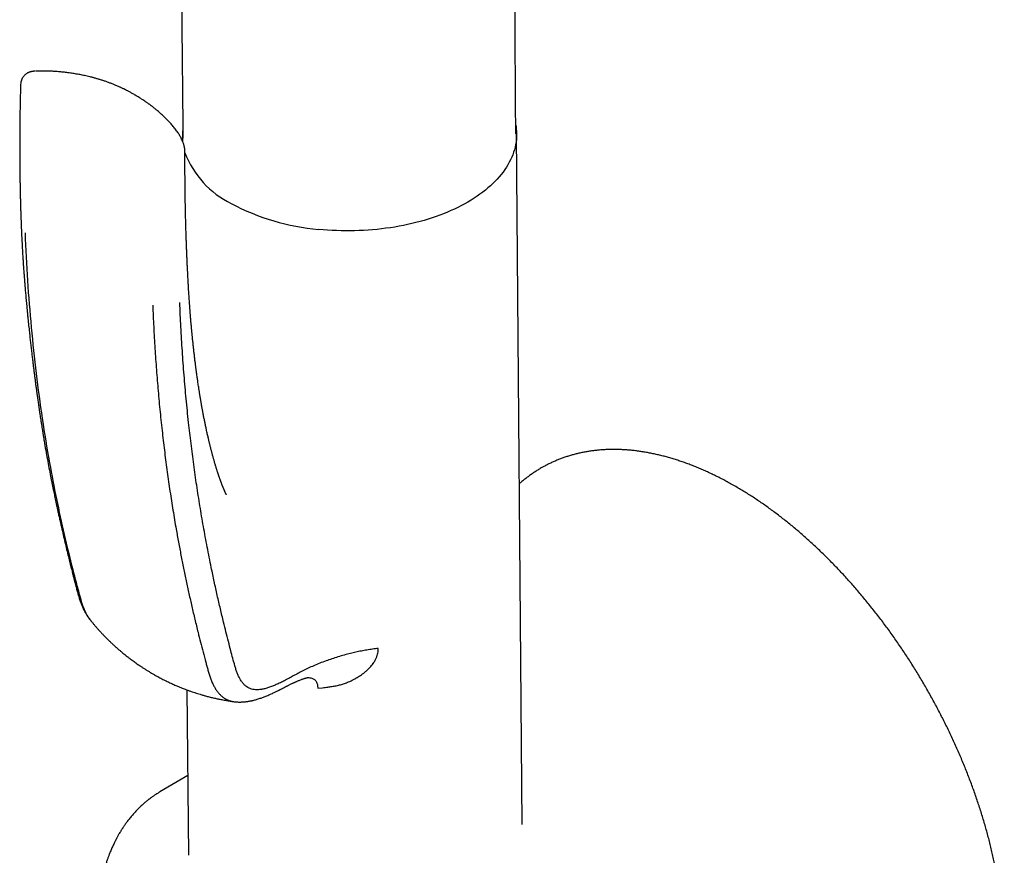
# Model space of a CAD drawing. Header units: millimetres. Extents: x 8 to 1191, y 12 to 1197.
# Tile 16 of 60: x 1118 to 1191, y 386 to 448. Entities that reach past the tile are written whole.
import ezdxf

# ---------------------------------------------------------------- set-up
doc = ezdxf.new("R2010")
doc.units = ezdxf.units.MM

msp = doc.modelspace()

# ---------------------------------------------------------------- linework, layer by layer
at = {"color": 7, "linetype": 'Continuous', "lineweight": 30}
for p, q in [((1119.54, 443.833), (1119.385, 443.831)), ((1155.214, 387.917), (1154.789, 439.172)), ((1129.99, 438.966), (1129.992, 438.651)), ((1130.043, 438.86), (1130.039, 438.911)), ((1156.801, 414.482), (1156.624, 414.382)), ((1130.33, 397.91), (1130.432, 385.638)), ((1140.033, 398.04), (1140.385, 398.074)), ((1130.383, 391.562), (1128.314, 390.338)), ((1128.273, 390.312), (1128.314, 390.338))]:
    msp.add_line(p, q, dxfattribs=at)
at = {"color": 7, "linetype": 'Continuous', "lineweight": 30, "flags": 128}
msp.add_lwpolyline([(1154.73, 439.826), (1154.747, 439.721), (1154.77, 439.53), (1154.784, 439.339), (1154.789, 439.147), (1154.785, 438.955), (1154.772, 438.764), (1154.75, 438.572), (1154.718, 438.381), (1154.678, 438.191), (1154.629, 438.001), (1154.571, 437.812), (1154.503, 437.624), (1154.428, 437.437), (1154.343, 437.251), (1154.249, 437.066), (1154.147, 436.883), (1154.036, 436.701), (1153.917, 436.522), (1153.789, 436.344), (1153.653, 436.168), (1153.509, 435.994), (1153.357, 435.822), (1153.196, 435.653), (1153.028, 435.486), (1152.852, 435.322), (1152.668, 435.161), (1152.477, 435.002), (1152.278, 434.847), (1152.072, 434.694), (1151.859, 434.545), (1151.639, 434.399), (1151.413, 434.257), (1151.18, 434.118), (1150.94, 433.982), (1150.694, 433.851), (1150.442, 433.723), (1150.184, 433.599), (1149.921, 433.479), (1149.651, 433.363), (1149.377, 433.251), (1149.098, 433.144), (1148.813, 433.041), (1148.524, 432.942), (1148.23, 432.848), (1147.933, 432.758), (1147.631, 432.673), (1147.325, 432.593), (1147.016, 432.517), (1146.703, 432.446), (1146.387, 432.38), (1146.068, 432.319), (1145.747, 432.263), (1145.423, 432.212), (1145.097, 432.166), (1144.768, 432.124), (1144.439, 432.088), (1144.107, 432.057), (1143.775, 432.031), (1143.441, 432.011), (1143.106, 431.995), (1142.772, 431.985), (1142.436, 431.98), (1142.101, 431.98), (1141.766, 431.985), (1141.431, 431.995), (1141.097, 432.011), (1140.765, 432.031), (1140.433, 432.057), (1140.102, 432.088)], dxfattribs=at)
at = {"color": 7, "linetype": 'Continuous', "lineweight": 30}
for centre, radius, start, end in [((1134.057, 439), 4.068, 172.34872, 185.58295), ((1136.645, 440.231), 6.92, 200.82717, 244.09385), ((1141.516, 448.769), 16.741, 241.86509, 265.15657)]:
    msp.add_arc(centre, radius, start, end, dxfattribs=at)
for points, knots in [([(1154.731, 439.188), (1154.704, 443.384), (1154.597, 459.89), (1154.445, 484.166), (1154.319, 504.954), (1154.249, 516.726), (1154.199, 525.237), (1154.154, 533.04), (1154.127, 537.546)], [0, 0, 0, 0, 0.128013, 0.503514, 0.740432, 0.762009, 0.862563, 1, 1, 1, 1]), ([(1129.252, 512.657), (1129.252, 512.654), (1129.252, 512.575), (1129.254, 512.415), (1129.257, 512.175), (1129.26, 511.922), (1129.263, 511.653), (1129.266, 511.362), (1129.269, 511.047), (1129.273, 510.706), (1129.277, 510.339), (1129.281, 509.947), (1129.285, 509.595), (1129.289, 509.289), (1129.291, 509.036), (1129.294, 508.787), (1129.297, 508.553), (1129.299, 508.343), (1129.301, 508.157), (1129.303, 507.998), (1129.304, 507.864), (1129.305, 507.753), (1129.307, 507.652), (1129.308, 507.528), (1129.31, 507.368), (1129.312, 507.176), (1129.314, 506.969), (1129.316, 506.751), (1129.319, 506.514), (1129.323, 506.183), (1129.327, 505.764), (1129.333, 505.263), (1129.338, 504.762), (1129.344, 504.264), (1129.349, 503.803), (1129.353, 503.378), (1129.358, 502.991), (1129.362, 502.606), (1129.366, 502.231), (1129.37, 501.875), (1129.373, 501.543), (1129.377, 501.235), (1129.38, 500.946), (1129.383, 500.675), (1129.386, 500.422), (1129.388, 500.159), (1129.391, 499.872), (1129.395, 499.548), (1129.399, 499.197), (1129.403, 498.78), (1129.409, 498.298), (1129.414, 497.757), (1129.42, 497.281), (1129.424, 496.873), (1129.428, 496.541), (1129.431, 496.222), (1129.434, 495.938), (1129.437, 495.695), (1129.439, 495.488), (1129.441, 495.302), (1129.443, 495.135), (1129.445, 494.974), (1129.446, 494.799), (1129.449, 494.599), (1129.451, 494.371), (1129.454, 494.126), (1129.457, 493.845), (1129.46, 493.525), (1129.464, 493.166), (1129.468, 492.789), (1129.472, 492.396), (1129.477, 491.989), (1129.482, 491.538), (1129.487, 491.041), (1129.492, 490.611), (1129.495, 490.287), (1129.497, 490.081), (1129.499, 489.891), (1129.501, 489.709), (1129.503, 489.538), (1129.505, 489.381), (1129.506, 489.247), (1129.508, 489.125), (1129.509, 489.002), (1129.511, 488.855), (1129.512, 488.68), (1129.515, 488.473), (1129.517, 488.244), (1129.52, 487.992), (1129.523, 487.72), (1129.526, 487.434), (1129.529, 487.143), (1129.532, 486.852), (1129.537, 486.372), (1129.544, 485.708), (1129.553, 484.865), (1129.56, 484.208), (1129.565, 483.738), (1129.568, 483.456), (1129.571, 483.198), (1129.574, 482.966), (1129.576, 482.758), (1129.578, 482.598), (1129.579, 482.478), (1129.58, 482.385), (1129.581, 482.283), (1129.582, 482.162), (1129.584, 482.02), (1129.585, 481.859), (1129.587, 481.683), (1129.589, 481.494), (1129.591, 481.294), (1129.594, 481.086), (1129.596, 480.877), (1129.598, 480.674), (1129.601, 480.404), (1129.604, 480.075), (1129.608, 479.692), (1129.612, 479.334), (1129.616, 479.001), (1129.619, 478.692), (1129.622, 478.406), (1129.625, 478.139), (1129.628, 477.888), (1129.63, 477.648), (1129.633, 477.422), (1129.635, 477.208), (1129.637, 477.008), (1129.639, 476.818), (1129.641, 476.63), (1129.643, 476.43), (1129.645, 476.207), (1129.648, 475.959), (1129.651, 475.685), (1129.655, 475.356), (1129.659, 474.976), (1129.663, 474.553), (1129.668, 474.115), (1129.672, 473.66), (1129.677, 473.189), (1129.682, 472.715), (1129.687, 472.246), (1129.693, 471.75), (1129.698, 471.235), (1129.704, 470.704), (1129.709, 470.195), (1129.714, 469.702), (1129.719, 469.223), (1129.724, 468.75), (1129.729, 468.277), (1129.734, 467.792), (1129.739, 467.325), (1129.744, 466.872), (1129.749, 466.427), (1129.754, 465.955), (1129.759, 465.455), (1129.763, 465.032), (1129.767, 464.695), (1129.769, 464.457), (1129.772, 464.23), (1129.774, 464.019), (1129.776, 463.829), (1129.778, 463.659), (1129.779, 463.508), (1129.781, 463.375), (1129.782, 463.259), (1129.783, 463.16), (1129.784, 463.077), (1129.784, 463.003), (1129.785, 462.927), (1129.786, 462.828), (1129.788, 462.703), (1129.789, 462.549), (1129.791, 462.37), (1129.793, 462.163), (1129.796, 461.929), (1129.798, 461.671), (1129.801, 461.389), (1129.804, 461.103), (1129.807, 460.813), (1129.81, 460.524), (1129.814, 460.222), (1129.817, 459.915), (1129.82, 459.609), (1129.824, 459.174), (1129.83, 458.617), (1129.837, 457.941), (1129.844, 457.285), (1129.851, 456.648), (1129.857, 456.035), (1129.863, 455.445), (1129.869, 454.878), (1129.875, 454.33), (1129.88, 453.797), (1129.886, 453.203), (1129.893, 452.549), (1129.899, 451.996), (1129.903, 451.615), (1129.905, 451.407), (1129.907, 451.214), (1129.909, 451.043), (1129.91, 450.905), (1129.911, 450.796), (1129.912, 450.713), (1129.913, 450.641), (1129.914, 450.578), (1129.914, 450.518), (1129.915, 450.451), (1129.916, 450.357), (1129.917, 450.229), (1129.919, 450.062), (1129.921, 449.866), (1129.923, 449.644), (1129.926, 449.396), (1129.929, 449.123), (1129.932, 448.823), (1129.935, 448.495), (1129.939, 448.14), (1129.943, 447.765), (1129.947, 447.372), (1129.951, 446.962), (1129.955, 446.527), (1129.96, 446.068), (1129.965, 445.573), (1129.97, 445.043), (1129.976, 444.476), (1129.982, 443.881), (1129.989, 443.259), (1129.995, 442.609), (1130.002, 441.946), (1130.009, 441.269), (1130.016, 440.581), (1130.023, 439.868), (1130.029, 439.311), (1130.032, 438.992), (1130.033, 438.919)], [0, 0, 0, 0, 0.000119, 0.003226, 0.006489, 0.00991, 0.013515, 0.017448, 0.021723, 0.026347, 0.03132, 0.036642, 0.042313, 0.04565, 0.049096, 0.052585, 0.05578, 0.058634, 0.061148, 0.063321, 0.06512, 0.066593, 0.067851, 0.069217, 0.071626, 0.074354, 0.07706, 0.080021, 0.083236, 0.086706, 0.093491, 0.100307, 0.107096, 0.113858, 0.120592, 0.125864, 0.131119, 0.136357, 0.14151, 0.146395, 0.150832, 0.155013, 0.158937, 0.162603, 0.166013, 0.169237, 0.173293, 0.177696, 0.182447, 0.187545, 0.194702, 0.20204, 0.209556, 0.214069, 0.218644, 0.223058, 0.227073, 0.230167, 0.232973, 0.235492, 0.237723, 0.23979, 0.242014, 0.244857, 0.247941, 0.251266, 0.254832, 0.259391, 0.264286, 0.269417, 0.274745, 0.28027, 0.285992, 0.293101, 0.300493, 0.303467, 0.306288, 0.308869, 0.311211, 0.313687, 0.315824, 0.317622, 0.319133, 0.32077, 0.322618, 0.325116, 0.32792, 0.331028, 0.334442, 0.338162, 0.342094, 0.346068, 0.350013, 0.353929, 0.365617, 0.377039, 0.388194, 0.392357, 0.396184, 0.399674, 0.402828, 0.405646, 0.408127, 0.409358, 0.410517, 0.411886, 0.413529, 0.415447, 0.417639, 0.420105, 0.422606, 0.425338, 0.42823, 0.431064, 0.433827, 0.436517, 0.442037, 0.447225, 0.452081, 0.456605, 0.460797, 0.464656, 0.468233, 0.471643, 0.474892, 0.47798, 0.480854, 0.483573, 0.486136, 0.488562, 0.491242, 0.494265, 0.497632, 0.501341, 0.505393, 0.511048, 0.516784, 0.522593, 0.528899, 0.535289, 0.541763, 0.548181, 0.554376, 0.561935, 0.569131, 0.575979, 0.582648, 0.58918, 0.595474, 0.601868, 0.608443, 0.615198, 0.620859, 0.626891, 0.633297, 0.640074, 0.647225, 0.650489, 0.653796, 0.656901, 0.65975, 0.662343, 0.66464, 0.666689, 0.668491, 0.670046, 0.671412, 0.672505, 0.673402, 0.674427, 0.675616, 0.677421, 0.679508, 0.681876, 0.684725, 0.687898, 0.691394, 0.695214, 0.699356, 0.703055, 0.706979, 0.711125, 0.715327, 0.719474, 0.723566, 0.732995, 0.742119, 0.751065, 0.759697, 0.768016, 0.77602, 0.783711, 0.791096, 0.798309, 0.805398, 0.815288, 0.824925, 0.827902, 0.830789, 0.833399, 0.83572, 0.837751, 0.839026, 0.840153, 0.841132, 0.841964, 0.842689, 0.843577, 0.844676, 0.846534, 0.848791, 0.851448, 0.854506, 0.857833, 0.861532, 0.865603, 0.870047, 0.874863, 0.880051, 0.885284, 0.890848, 0.896743, 0.90297, 0.909527, 0.916845, 0.924535, 0.932599, 0.941035, 0.949845, 0.959028, 0.968029, 0.977361, 0.987026, 0.997024, 1, 1, 1, 1]), ([(1119.078, 443.828), (1119.046, 443.826), (1118.986, 443.823), (1118.912, 443.816), (1118.851, 443.808), (1118.793, 443.798), (1118.739, 443.785), (1118.686, 443.77), (1118.63, 443.751), (1118.567, 443.724), (1118.504, 443.693), (1118.437, 443.653), (1118.37, 443.604), (1118.303, 443.547), (1118.237, 443.48), (1118.171, 443.398), (1118.105, 443.295), (1118.045, 443.165), (1117.999, 443.012), (1117.99, 442.901), (1117.985, 442.844)], [0, 0, 0, 0, 0.0654974, 0.1210052, 0.1682274, 0.208037, 0.243221, 0.2748461, 0.314337, 0.3513156, 0.392791, 0.4386106, 0.4872972, 0.5384074, 0.5917128, 0.6508975, 0.7225546, 0.805861, 0.89915, 1, 1, 1, 1]), ([(1119.479, 443.838), (1119.4, 443.837), (1119.285, 443.836), (1119.174, 443.831), (1119.139, 443.829)], [0, 0, 0, 0, 0.680466, 1, 1, 1, 1]), ([(1123.121, 443.408), (1123.051, 443.425), (1122.865, 443.47), (1122.56, 443.535), (1122.206, 443.603), (1121.853, 443.662), (1121.498, 443.713), (1121.144, 443.755), (1120.79, 443.789), (1120.436, 443.814), (1120.082, 443.83), (1119.783, 443.838), (1119.603, 443.838), (1119.54, 443.837)], [0, 0, 0, 0, 0.059485, 0.159422, 0.259025, 0.358307, 0.457279, 0.555955, 0.654347, 0.752466, 0.850325, 0.947934, 1, 1, 1, 1]), ([(1117.983, 442.842), (1117.979, 442.68), (1117.969, 442.315), (1117.956, 441.758), (1117.944, 441.179), (1117.935, 440.622), (1117.928, 440.093), (1117.923, 439.589), (1117.919, 439.11), (1117.917, 438.654), (1117.917, 438.217), (1117.917, 437.8), (1117.919, 437.402), (1117.921, 437.027), (1117.924, 436.675), (1117.928, 436.345), (1117.932, 436.038), (1117.936, 435.741), (1117.941, 435.458), (1117.946, 435.19), (1117.951, 434.95), (1117.956, 434.739), (1117.96, 434.556), (1117.964, 434.4), (1117.967, 434.274), (1117.97, 434.176), (1117.972, 434.103), (1117.973, 434.058), (1117.974, 434.031), (1117.974, 434.012), (1117.975, 433.985), (1117.976, 433.94), (1117.978, 433.871), (1117.981, 433.773), (1117.984, 433.654), (1117.989, 433.512), (1117.994, 433.347), (1118, 433.161), (1118.007, 432.952), (1118.016, 432.721), (1118.024, 432.5), (1118.029, 432.356), (1118.032, 432.296)], [0, 0, 0, 0, 0.045524, 0.101819, 0.156016, 0.208117, 0.258125, 0.305204, 0.350266, 0.393311, 0.43434, 0.474128, 0.511816, 0.547406, 0.580895, 0.612285, 0.641575, 0.668765, 0.697112, 0.722747, 0.745669, 0.765877, 0.783374, 0.798301, 0.810749, 0.819606, 0.826564, 0.831623, 0.832672, 0.834394, 0.836958, 0.840363, 0.84756, 0.85691, 0.868413, 0.88207, 0.897879, 0.915841, 0.935956, 0.958224, 0.982644, 1, 1, 1, 1]), ([(1126.316, 442.149), (1126.249, 442.187), (1126.121, 442.258), (1125.941, 442.354), (1125.784, 442.435), (1125.658, 442.498), (1125.559, 442.545), (1125.483, 442.582), (1125.414, 442.614), (1125.309, 442.662), (1125.158, 442.73), (1124.954, 442.816), (1124.732, 442.905), (1124.5, 442.993), (1124.268, 443.075), (1124.039, 443.151), (1123.814, 443.221), (1123.595, 443.284), (1123.374, 443.345), (1123.222, 443.384), (1123.147, 443.402)], [0, 0, 0, 0, 0.069053, 0.129965, 0.182739, 0.227374, 0.256729, 0.281053, 0.302766, 0.325647, 0.385015, 0.451291, 0.524509, 0.599264, 0.671931, 0.742439, 0.8108, 0.876917, 0.939966, 1, 1, 1, 1]), ([(1130.181, 437.811), (1130.18, 437.849), (1130.179, 437.917), (1130.171, 438.01), (1130.162, 438.081), (1130.153, 438.135), (1130.144, 438.181), (1130.134, 438.229), (1130.12, 438.291), (1130.1, 438.362), (1130.078, 438.436), (1130.055, 438.5), (1130.002, 438.645), (1129.912, 438.845), (1129.766, 439.106), (1129.606, 439.352), (1129.418, 439.604), (1129.209, 439.857), (1129.001, 440.087), (1128.793, 440.302), (1128.589, 440.5), (1128.375, 440.696), (1128.161, 440.88), (1127.958, 441.047), (1127.807, 441.165), (1127.704, 441.243), (1127.647, 441.286), (1127.591, 441.327), (1127.537, 441.367), (1127.482, 441.406), (1127.42, 441.45), (1127.346, 441.503), (1127.246, 441.572), (1127.117, 441.659), (1126.954, 441.765), (1126.766, 441.884), (1126.551, 442.015), (1126.397, 442.103), (1126.316, 442.149)], [0, 0, 0, 0, 0.0195057, 0.0352104, 0.0472302, 0.0556657, 0.0629555, 0.0714908, 0.0812407, 0.0961176, 0.109637, 0.1212659, 0.1319095, 0.1914904, 0.2369397, 0.2888613, 0.3429948, 0.3972695, 0.4541536, 0.4988782, 0.54571, 0.5942602, 0.640271, 0.6826884, 0.7215428, 0.73353, 0.7450962, 0.7562425, 0.7669701, 0.7772801, 0.7888962, 0.8035053, 0.8211033, 0.8474615, 0.8785315, 0.9143102, 0.9547979, 1, 1, 1, 1]), ([(1130.433, 427.967), (1130.433, 427.968), (1130.43, 428.024), (1130.423, 428.135), (1130.413, 428.321), (1130.402, 428.535), (1130.389, 428.779), (1130.376, 429.031), (1130.365, 429.25), (1130.357, 429.428), (1130.351, 429.562), (1130.345, 429.68), (1130.341, 429.786), (1130.336, 429.879), (1130.333, 429.965), (1130.329, 430.046), (1130.325, 430.138), (1130.321, 430.227), (1130.318, 430.313), (1130.315, 430.394), (1130.311, 430.48), (1130.308, 430.564), (1130.305, 430.637), (1130.303, 430.693), (1130.301, 430.739), (1130.299, 430.783), (1130.297, 430.836), (1130.295, 430.899), (1130.292, 430.973), (1130.289, 431.053), (1130.286, 431.133), (1130.282, 431.244), (1130.278, 431.376), (1130.272, 431.535), (1130.267, 431.683), (1130.263, 431.82), (1130.259, 431.96), (1130.254, 432.116), (1130.249, 432.299), (1130.243, 432.487), (1130.239, 432.663), (1130.234, 432.829), (1130.23, 432.993), (1130.226, 433.162), (1130.222, 433.341), (1130.218, 433.524), (1130.215, 433.683), (1130.213, 433.812), (1130.211, 433.907), (1130.209, 433.99), (1130.208, 434.071), (1130.206, 434.164), (1130.204, 434.282), (1130.202, 434.421), (1130.199, 434.577), (1130.197, 434.722), (1130.196, 434.851), (1130.194, 434.959), (1130.193, 435.062), (1130.192, 435.152), (1130.191, 435.224), (1130.19, 435.281), (1130.19, 435.338), (1130.189, 435.406), (1130.188, 435.49), (1130.188, 435.581), (1130.187, 435.67), (1130.186, 435.773), (1130.185, 435.884), (1130.184, 436.001), (1130.184, 436.101), (1130.183, 436.185), (1130.183, 436.257), (1130.182, 436.327), (1130.182, 436.404), (1130.182, 436.495), (1130.181, 436.603), (1130.181, 436.734), (1130.181, 436.891), (1130.18, 437.071), (1130.18, 437.274), (1130.181, 437.498), (1130.181, 437.682), (1130.181, 437.792), (1130.182, 437.819)], [0, 0, 0, 0, 0.000338, 0.017215, 0.034647, 0.05793, 0.083456, 0.110256, 0.135776, 0.1511, 0.165142, 0.177167, 0.187374, 0.197854, 0.20568, 0.213911, 0.222997, 0.233725, 0.241317, 0.249566, 0.258473, 0.26771, 0.275347, 0.281063, 0.284974, 0.28923, 0.294639, 0.301201, 0.308771, 0.317294, 0.325536, 0.333243, 0.351237, 0.366113, 0.381776, 0.396593, 0.407877, 0.42463, 0.444159, 0.463864, 0.481722, 0.497914, 0.514224, 0.531571, 0.549461, 0.568534, 0.587094, 0.597723, 0.607694, 0.616072, 0.62282, 0.632278, 0.644193, 0.658518, 0.674377, 0.69147, 0.702208, 0.713383, 0.724304, 0.733385, 0.740561, 0.745868, 0.750746, 0.757615, 0.766479, 0.776054, 0.785041, 0.79344, 0.806971, 0.818621, 0.828594, 0.837012, 0.843873, 0.850358, 0.858076, 0.867039, 0.877468, 0.890473, 0.906212, 0.924696, 0.944645, 0.967051, 0.991925, 1, 1, 1, 1]), ([(1118.032, 432.301), (1118.039, 432.144), (1118.051, 431.838), (1118.072, 431.394), (1118.094, 430.977), (1118.115, 430.588), (1118.137, 430.227), (1118.158, 429.894), (1118.177, 429.6), (1118.195, 429.343), (1118.21, 429.12), (1118.225, 428.919), (1118.238, 428.739), (1118.25, 428.58), (1118.261, 428.442), (1118.27, 428.326), (1118.277, 428.234), (1118.283, 428.164), (1118.287, 428.115), (1118.289, 428.08), (1118.292, 428.052), (1118.294, 428.024), (1118.296, 427.993), (1118.3, 427.946), (1118.306, 427.879), (1118.313, 427.789), (1118.323, 427.668), (1118.336, 427.514), (1118.353, 427.321), (1118.372, 427.101), (1118.393, 426.873), (1118.414, 426.64), (1118.436, 426.405), (1118.46, 426.153), (1118.486, 425.886), (1118.522, 425.525), (1118.567, 425.085), (1118.619, 424.591), (1118.669, 424.136), (1118.716, 423.716), (1118.762, 423.318), (1118.806, 422.94), (1118.849, 422.584), (1118.889, 422.25), (1118.928, 421.934), (1118.968, 421.622), (1119.006, 421.32), (1119.045, 421.023), (1119.083, 420.733), (1119.122, 420.435), (1119.164, 420.127), (1119.208, 419.811), (1119.247, 419.533), (1119.279, 419.303), (1119.304, 419.13), (1119.326, 418.98), (1119.345, 418.851), (1119.36, 418.743), (1119.374, 418.649), (1119.39, 418.545), (1119.409, 418.414), (1119.434, 418.248), (1119.463, 418.056), (1119.497, 417.837), (1119.532, 417.612), (1119.568, 417.384), (1119.604, 417.157), (1119.644, 416.914), (1119.686, 416.657), (1119.754, 416.25), (1119.848, 415.705), (1119.967, 415.036), (1120.088, 414.388), (1120.187, 413.873), (1120.263, 413.484), (1120.317, 413.215), (1120.369, 412.957), (1120.419, 412.714), (1120.466, 412.49), (1120.509, 412.283), (1120.543, 412.119), (1120.57, 411.993), (1120.59, 411.901), (1120.608, 411.815), (1120.625, 411.737), (1120.639, 411.671), (1120.65, 411.619), (1120.66, 411.572), (1120.672, 411.519), (1120.687, 411.449), (1120.706, 411.361), (1120.73, 411.254), (1120.757, 411.129), (1120.789, 410.985), (1120.824, 410.828), (1120.86, 410.664), (1120.897, 410.498), (1120.971, 410.17), (1121.075, 409.718), (1121.209, 409.142), (1121.337, 408.605), (1121.464, 408.076), (1121.584, 407.584), (1121.696, 407.132), (1121.779, 406.8), (1121.839, 406.562), (1121.876, 406.417), (1121.909, 406.29), (1121.933, 406.196), (1121.95, 406.131), (1121.96, 406.09), (1121.969, 406.055), (1121.978, 406.02), (1121.989, 405.978), (1122.006, 405.915), (1122.028, 405.828), (1122.057, 405.718), (1122.089, 405.597), (1122.125, 405.462), (1122.163, 405.32), (1122.202, 405.176), (1122.239, 405.041), (1122.277, 404.903), (1122.319, 404.763), (1122.361, 404.627), (1122.404, 404.498), (1122.449, 404.374), (1122.496, 404.252), (1122.546, 404.131), (1122.601, 404.005), (1122.653, 403.896), (1122.701, 403.8), (1122.741, 403.726), (1122.779, 403.656), (1122.813, 403.598), (1122.844, 403.545), (1122.875, 403.494), (1122.91, 403.439), (1122.951, 403.376), (1123.007, 403.295), (1123.079, 403.194), (1123.136, 403.123), (1123.168, 403.084)], [0, 0, 0, 0, 0.015008, 0.029162, 0.042454, 0.05488, 0.066433, 0.077108, 0.086902, 0.094746, 0.101911, 0.108394, 0.114195, 0.119313, 0.123745, 0.127492, 0.130553, 0.132681, 0.134275, 0.135335, 0.136099, 0.13698, 0.137986, 0.139117, 0.141547, 0.144471, 0.147888, 0.153239, 0.159477, 0.166604, 0.17462, 0.181673, 0.189298, 0.197493, 0.206259, 0.215396, 0.232816, 0.249455, 0.263901, 0.277695, 0.290838, 0.303326, 0.315158, 0.326141, 0.336491, 0.346669, 0.35729, 0.366649, 0.376327, 0.386324, 0.396638, 0.407269, 0.418129, 0.424692, 0.430502, 0.435562, 0.439872, 0.443584, 0.446492, 0.449422, 0.454162, 0.459778, 0.466301, 0.473731, 0.482067, 0.48925, 0.49699, 0.505285, 0.514134, 0.523342, 0.547135, 0.570247, 0.592677, 0.61444, 0.624, 0.633432, 0.642576, 0.651098, 0.658989, 0.666251, 0.672884, 0.676324, 0.679567, 0.682613, 0.685442, 0.687809, 0.689637, 0.690978, 0.692797, 0.695276, 0.698415, 0.702215, 0.706678, 0.711805, 0.717561, 0.723472, 0.729395, 0.735329, 0.758767, 0.778198, 0.797807, 0.817347, 0.836136, 0.852005, 0.867235, 0.873039, 0.878589, 0.88336, 0.887303, 0.889087, 0.890627, 0.891924, 0.89302, 0.894538, 0.896688, 0.900037, 0.90427, 0.909038, 0.913543, 0.91947, 0.924793, 0.929607, 0.93451, 0.939613, 0.944305, 0.948763, 0.953011, 0.957273, 0.961547, 0.965723, 0.970385, 0.973106, 0.975982, 0.978525, 0.980637, 0.982335, 0.984141, 0.986178, 0.988578, 0.99164, 0.995443, 1, 1, 1, 1]), ([(1118.312, 431.821), (1118.367, 430.639), (1118.479, 428.275), (1118.758, 424.801), (1119.122, 421.387), (1119.576, 418.037), (1120.086, 414.937), (1120.637, 412.074), (1121.211, 409.437), (1121.683, 407.495), (1122.014, 406.215), (1122.183, 405.578), (1122.357, 404.945), (1122.527, 404.309), (1122.757, 403.731), (1122.967, 403.328), (1123.122, 403.151), (1123.155, 403.113)], [0, 0, 0, 0, 0.113628, 0.227243, 0.340842, 0.454426, 0.567996, 0.662623, 0.75724, 0.851849, 0.875501, 0.899152, 0.922803, 0.946448, 0.970053, 0.993639, 1, 1, 1, 1]), ([(1133.26, 412.391), (1133.26, 412.391), (1133.26, 412.39), (1133.26, 412.392), (1133.258, 412.394), (1133.256, 412.398), (1133.253, 412.404), (1133.249, 412.412), (1133.244, 412.422), (1133.239, 412.431), (1133.233, 412.443), (1133.226, 412.457), (1133.216, 412.476), (1133.207, 412.496), (1133.196, 412.518), (1133.186, 412.54), (1133.172, 412.568), (1133.157, 412.603), (1133.139, 412.641), (1133.118, 412.688), (1133.104, 412.72), (1133.077, 412.783), (1133.061, 412.82), (1133.038, 412.875), (1133.018, 412.924), (1132.996, 412.976), (1132.979, 413.021), (1132.959, 413.07), (1132.942, 413.114), (1132.921, 413.167), (1132.902, 413.217), (1132.881, 413.272), (1132.86, 413.329), (1132.836, 413.394), (1132.811, 413.461), (1132.785, 413.534), (1132.761, 413.603), (1132.739, 413.665), (1132.722, 413.714), (1132.71, 413.75), (1132.698, 413.785), (1132.685, 413.822), (1132.672, 413.861), (1132.66, 413.898), (1132.648, 413.934), (1132.632, 413.981), (1132.614, 414.037), (1132.592, 414.104), (1132.571, 414.17), (1132.548, 414.242), (1132.527, 414.31), (1132.506, 414.379), (1132.485, 414.445), (1132.465, 414.51), (1132.446, 414.576), (1132.426, 414.64), (1132.406, 414.71), (1132.385, 414.783), (1132.361, 414.863), (1132.334, 414.957), (1132.307, 415.055), (1132.277, 415.16), (1132.248, 415.266), (1132.22, 415.373), (1132.192, 415.475), (1132.167, 415.572), (1132.14, 415.674), (1132.115, 415.773), (1132.089, 415.876), (1132.065, 415.971), (1132.041, 416.066), (1132.019, 416.156), (1131.996, 416.251), (1131.973, 416.347), (1131.952, 416.436), (1131.93, 416.529), (1131.905, 416.636), (1131.874, 416.773), (1131.841, 416.919), (1131.807, 417.073), (1131.774, 417.222), (1131.744, 417.365), (1131.715, 417.503), (1131.686, 417.64), (1131.658, 417.776), (1131.632, 417.907), (1131.606, 418.036), (1131.58, 418.17), (1131.556, 418.296), (1131.534, 418.41), (1131.516, 418.505), (1131.5, 418.594), (1131.483, 418.685), (1131.464, 418.786), (1131.443, 418.903), (1131.422, 419.024), (1131.402, 419.133), (1131.387, 419.222), (1131.373, 419.304), (1131.358, 419.39), (1131.343, 419.482), (1131.327, 419.576), (1131.311, 419.669), (1131.296, 419.765), (1131.28, 419.86), (1131.264, 419.958), (1131.248, 420.06), (1131.231, 420.17), (1131.21, 420.306), (1131.186, 420.461), (1131.16, 420.632), (1131.137, 420.791), (1131.114, 420.946), (1131.092, 421.1), (1131.072, 421.243), (1131.054, 421.375), (1131.038, 421.494), (1131.022, 421.614), (1131.007, 421.726), (1130.994, 421.822), (1130.984, 421.905), (1130.974, 421.983), (1130.963, 422.069), (1130.949, 422.173), (1130.934, 422.299), (1130.915, 422.448), (1130.896, 422.608), (1130.877, 422.771), (1130.859, 422.925), (1130.843, 423.069), (1130.828, 423.204), (1130.813, 423.336), (1130.799, 423.466), (1130.785, 423.596), (1130.772, 423.724), (1130.758, 423.853), (1130.746, 423.974), (1130.735, 424.084), (1130.726, 424.174), (1130.719, 424.246), (1130.712, 424.316), (1130.704, 424.4), (1130.694, 424.508), (1130.682, 424.628), (1130.671, 424.751), (1130.656, 424.919), (1130.637, 425.125), (1130.619, 425.34), (1130.604, 425.511), (1130.594, 425.64), (1130.584, 425.756), (1130.576, 425.857), (1130.57, 425.944), (1130.564, 426.018), (1130.558, 426.087), (1130.554, 426.151), (1130.549, 426.215), (1130.544, 426.282), (1130.538, 426.363), (1130.53, 426.463), (1130.522, 426.583), (1130.512, 426.722), (1130.501, 426.882), (1130.489, 427.061), (1130.476, 427.26), (1130.462, 427.479), (1130.447, 427.719), (1130.438, 427.885), (1130.433, 427.971)], [0, 0, 0, 0, 0.00169, 0.004065, 0.006092, 0.008442, 0.012036, 0.015991, 0.019131, 0.021667, 0.024318, 0.027826, 0.03197, 0.036048, 0.039088, 0.042745, 0.046794, 0.051835, 0.056975, 0.062133, 0.068141, 0.071988, 0.077877, 0.08307, 0.088649, 0.092968, 0.098384, 0.10156, 0.106685, 0.110695, 0.115898, 0.120045, 0.125142, 0.130368, 0.136623, 0.141722, 0.148124, 0.15329, 0.156647, 0.159532, 0.161867, 0.164801, 0.168174, 0.170874, 0.173288, 0.176443, 0.181575, 0.185984, 0.191482, 0.19626, 0.201802, 0.206279, 0.211135, 0.21612, 0.220129, 0.225056, 0.229593, 0.234807, 0.240155, 0.246297, 0.253879, 0.260222, 0.267582, 0.275168, 0.281401, 0.287965, 0.294202, 0.301442, 0.307274, 0.314061, 0.319868, 0.325546, 0.331128, 0.338114, 0.343806, 0.347928, 0.355578, 0.364024, 0.373549, 0.382766, 0.392672, 0.401, 0.409158, 0.418047, 0.425837, 0.434107, 0.441654, 0.449262, 0.458177, 0.464429, 0.469678, 0.47508, 0.480354, 0.485933, 0.493054, 0.501094, 0.507378, 0.51232, 0.516723, 0.52189, 0.527348, 0.532905, 0.538342, 0.543625, 0.54966, 0.554961, 0.560743, 0.56726, 0.57417, 0.58432, 0.594083, 0.60363, 0.611713, 0.62073, 0.629921, 0.636286, 0.643182, 0.650236, 0.656668, 0.662282, 0.666532, 0.670708, 0.675528, 0.680992, 0.688382, 0.696788, 0.706058, 0.715332, 0.724088, 0.732001, 0.739323, 0.746779, 0.754023, 0.761014, 0.768734, 0.7754, 0.782429, 0.78856, 0.793532, 0.797341, 0.800455, 0.805076, 0.811237, 0.818184, 0.824907, 0.831401, 0.845798, 0.85891, 0.866688, 0.873786, 0.880105, 0.885643, 0.890398, 0.894368, 0.897768, 0.901733, 0.904782, 0.908214, 0.912574, 0.917997, 0.924488, 0.932046, 0.940676, 0.950379, 0.96116, 0.973021, 0.985966, 1, 1, 1, 1]), ([(1127.787, 426.457), (1127.81, 425.92), (1127.856, 424.847), (1127.949, 423.252), (1128.058, 421.668), (1128.187, 420.094), (1128.333, 418.53), (1128.496, 417.006), (1128.673, 415.522), (1128.862, 414.079), (1129.067, 412.651), (1129.288, 411.24), (1129.501, 409.982), (1129.701, 408.872), (1129.884, 407.907), (1130.073, 406.951), (1130.27, 406), (1130.475, 405.051), (1130.69, 404.101), (1130.914, 403.144), (1131.13, 402.261), (1131.334, 401.451), (1131.526, 400.712), (1131.685, 400.119), (1131.807, 399.672), (1131.888, 399.374), (1131.973, 399.076), (1132.068, 398.785), (1132.178, 398.506), (1132.297, 398.253), (1132.423, 398.026), (1132.557, 397.826), (1132.704, 397.642), (1132.868, 397.477), (1133.047, 397.334), (1133.243, 397.215), (1133.454, 397.124), (1133.663, 397.062), (1133.807, 397.044), (1133.871, 397.036)], [0, 0, 0, 0, 0.048385, 0.096741, 0.145106, 0.193517, 0.24202, 0.290636, 0.336535, 0.382427, 0.428235, 0.473896, 0.519332, 0.551403, 0.5833, 0.6151, 0.646893, 0.678814, 0.711011, 0.743633, 0.776818, 0.802048, 0.827722, 0.853857, 0.864251, 0.874718, 0.885255, 0.895862, 0.906542, 0.917293, 0.926513, 0.935783, 0.945105, 0.954485, 0.963912, 0.973374, 0.982866, 0.992375, 1, 1, 1, 1]), ([(1144.521, 400.992), (1144.38, 400.975), (1144.097, 400.94), (1143.68, 400.874), (1143.27, 400.799), (1142.867, 400.714), (1142.44, 400.614), (1141.994, 400.497), (1141.53, 400.362), (1141.083, 400.219), (1140.634, 400.062), (1140.186, 399.891), (1139.741, 399.708), (1139.322, 399.521), (1138.929, 399.332), (1138.561, 399.141), (1138.22, 398.948), (1137.89, 398.766), (1137.571, 398.596), (1137.261, 398.441), (1136.961, 398.302), (1136.67, 398.18), (1136.387, 398.078), (1136.114, 397.997), (1135.861, 397.944), (1135.628, 397.918), (1135.415, 397.918), (1135.213, 397.944), (1135.024, 398), (1134.849, 398.084), (1134.689, 398.196), (1134.543, 398.334), (1134.406, 398.502), (1134.279, 398.699), (1134.161, 398.925), (1134.057, 399.169), (1133.965, 399.428), (1133.857, 399.792), (1133.732, 400.26), (1133.572, 400.863), (1133.403, 401.516), (1133.224, 402.22), (1133.025, 403.023), (1132.808, 403.927), (1132.577, 404.934), (1132.352, 405.958), (1132.101, 407.15), (1131.831, 408.508), (1131.55, 410.032), (1131.29, 411.56), (1131.05, 413.094), (1130.83, 414.637), (1130.629, 416.191), (1130.442, 417.812), (1130.269, 419.502), (1130.114, 421.265), (1129.983, 423.048), (1129.874, 424.845), (1129.821, 426.056), (1129.795, 426.662)], [0, 0, 0, 0, 0.008384, 0.016746, 0.025079, 0.033367, 0.0416, 0.051798, 0.061872, 0.0718, 0.081564, 0.092501, 0.103173, 0.113546, 0.123583, 0.133279, 0.14266, 0.151745, 0.160552, 0.1691, 0.17741, 0.185501, 0.193396, 0.20112, 0.208707, 0.215264, 0.22176, 0.228216, 0.234658, 0.24111, 0.247595, 0.254133, 0.260728, 0.268213, 0.275777, 0.283415, 0.291128, 0.298917, 0.314439, 0.33025, 0.349454, 0.369057, 0.389015, 0.416205, 0.443805, 0.471677, 0.499679, 0.540388, 0.580852, 0.621001, 0.660938, 0.700743, 0.740488, 0.780248, 0.824068, 0.868, 0.911997, 0.956011, 1, 1, 1, 1]), ([(1170.853, 413.115), (1170.792, 413.149), (1170.618, 413.247), (1170.328, 413.405), (1169.985, 413.586), (1169.642, 413.76), (1169.299, 413.926), (1168.957, 414.086), (1168.615, 414.239), (1168.273, 414.385), (1167.932, 414.523), (1167.592, 414.655), (1167.253, 414.779), (1166.915, 414.896), (1166.578, 415.005), (1166.241, 415.108), (1165.907, 415.203), (1165.573, 415.29), (1165.241, 415.37), (1164.911, 415.443), (1164.582, 415.508), (1164.255, 415.565), (1163.93, 415.615), (1163.607, 415.658), (1163.286, 415.693), (1162.967, 415.72), (1162.65, 415.74), (1162.336, 415.752), (1162.024, 415.756), (1161.715, 415.753), (1161.408, 415.743), (1161.105, 415.725), (1160.804, 415.699), (1160.506, 415.666), (1160.211, 415.625), (1159.919, 415.577), (1159.63, 415.521), (1159.345, 415.458), (1159.063, 415.387), (1158.785, 415.309), (1158.51, 415.224), (1158.239, 415.131), (1157.971, 415.031), (1157.708, 414.924), (1157.448, 414.809), (1157.192, 414.687), (1156.978, 414.579), (1156.852, 414.509), (1156.807, 414.485)], [0, 0, 0, 0, 0.011777, 0.034118, 0.05646, 0.078802, 0.101144, 0.123487, 0.145828, 0.168169, 0.190508, 0.212845, 0.23518, 0.257512, 0.27984, 0.302164, 0.324483, 0.346796, 0.369103, 0.391403, 0.413694, 0.435977, 0.45825, 0.480511, 0.502761, 0.524999, 0.547223, 0.569432, 0.591627, 0.613805, 0.635967, 0.658111, 0.680238, 0.702346, 0.724437, 0.746509, 0.768563, 0.7906, 0.812619, 0.834621, 0.856609, 0.878581, 0.900541, 0.922489, 0.944426, 0.966356, 0.988278, 1, 1, 1, 1]), ([(1156.624, 414.381), (1156.575, 414.353), (1156.443, 414.277), (1156.233, 414.146), (1155.993, 413.988), (1155.757, 413.822), (1155.525, 413.65), (1155.298, 413.47), (1155.124, 413.327), (1155.028, 413.241), (1155.004, 413.22)], [0, 0, 0, 0, 0.084684, 0.229194, 0.373712, 0.518262, 0.662866, 0.807547, 0.952328, 1, 1, 1, 1]), ([(1185.15, 365.398), (1185.182, 365.417), (1185.296, 365.485), (1185.486, 365.609), (1185.72, 365.769), (1185.949, 365.936), (1186.174, 366.11), (1186.395, 366.29), (1186.611, 366.478), (1186.822, 366.672), (1187.029, 366.873), (1187.232, 367.081), (1187.429, 367.295), (1187.622, 367.516), (1187.81, 367.744), (1187.993, 367.978), (1188.171, 368.218), (1188.344, 368.464), (1188.512, 368.717), (1188.675, 368.976), (1188.832, 369.241), (1188.985, 369.512), (1189.132, 369.789), (1189.274, 370.072), (1189.41, 370.361), (1189.541, 370.655), (1189.666, 370.955), (1189.786, 371.261), (1189.9, 371.571), (1190.009, 371.888), (1190.112, 372.209), (1190.21, 372.536), (1190.302, 372.867), (1190.388, 373.203), (1190.468, 373.545), (1190.542, 373.891), (1190.611, 374.241), (1190.674, 374.596), (1190.731, 374.956), (1190.783, 375.319), (1190.828, 375.687), (1190.868, 376.059), (1190.901, 376.435), (1190.929, 376.815), (1190.951, 377.198), (1190.967, 377.585), (1190.978, 377.976), (1190.982, 378.37), (1190.981, 378.767), (1190.973, 379.167), (1190.96, 379.571), (1190.941, 379.977), (1190.916, 380.386), (1190.885, 380.798), (1190.849, 381.212), (1190.806, 381.629), (1190.758, 382.048), (1190.704, 382.469), (1190.645, 382.892), (1190.579, 383.318), (1190.508, 383.745), (1190.431, 384.174), (1190.349, 384.604), (1190.261, 385.036), (1190.167, 385.469), (1190.068, 385.904), (1189.963, 386.339), (1189.852, 386.776), (1189.736, 387.213), (1189.615, 387.651), (1189.488, 388.09), (1189.356, 388.529), (1189.219, 388.969), (1189.076, 389.409), (1188.928, 389.849), (1188.775, 390.289), (1188.617, 390.729), (1188.453, 391.168), (1188.285, 391.607), (1188.111, 392.046), (1187.933, 392.484), (1187.749, 392.921), (1187.561, 393.357), (1187.368, 393.793), (1187.17, 394.227), (1186.967, 394.66), (1186.76, 395.091), (1186.548, 395.521), (1186.332, 395.949), (1186.111, 396.376), (1185.886, 396.801), (1185.657, 397.223), (1185.423, 397.644), (1185.185, 398.062), (1184.943, 398.478), (1184.697, 398.892), (1184.447, 399.303), (1184.193, 399.711), (1183.935, 400.116), (1183.673, 400.519), (1183.408, 400.918), (1183.139, 401.314), (1182.867, 401.707), (1182.591, 402.097), (1182.311, 402.483), (1182.029, 402.865), (1181.743, 403.244), (1181.454, 403.618), (1181.162, 403.989), (1180.867, 404.356), (1180.569, 404.718), (1180.268, 405.077), (1179.965, 405.431), (1179.658, 405.78), (1179.35, 406.125), (1179.038, 406.465), (1178.725, 406.801), (1178.409, 407.132), (1178.091, 407.457), (1177.771, 407.778), (1177.449, 408.093), (1177.124, 408.403), (1176.798, 408.708), (1176.471, 409.008), (1176.141, 409.302), (1175.81, 409.59), (1175.478, 409.873), (1175.144, 410.15), (1174.809, 410.421), (1174.472, 410.686), (1174.135, 410.945), (1173.796, 411.198), (1173.457, 411.445), (1173.117, 411.686), (1172.776, 411.92), (1172.434, 412.148), (1172.092, 412.37), (1171.75, 412.585), (1171.407, 412.793), (1171.108, 412.97), (1170.923, 413.075), (1170.853, 413.115)], [0, 0, 0, 0, 0.002875, 0.010008, 0.017142, 0.024277, 0.031414, 0.038553, 0.045695, 0.052841, 0.059991, 0.067146, 0.074306, 0.08147, 0.088641, 0.095817, 0.102998, 0.110186, 0.117379, 0.124578, 0.131783, 0.138994, 0.14621, 0.153431, 0.160657, 0.167887, 0.175122, 0.182362, 0.189605, 0.196851, 0.204101, 0.211354, 0.21861, 0.225868, 0.233128, 0.24039, 0.247654, 0.254919, 0.262185, 0.269453, 0.276721, 0.28399, 0.291259, 0.298529, 0.305799, 0.313069, 0.32034, 0.32761, 0.33488, 0.34215, 0.349419, 0.356688, 0.363957, 0.371225, 0.378493, 0.38576, 0.393027, 0.400293, 0.407559, 0.414824, 0.422089, 0.429353, 0.436616, 0.443879, 0.451142, 0.458403, 0.465665, 0.472925, 0.480186, 0.487445, 0.494705, 0.501963, 0.509222, 0.51648, 0.523737, 0.530994, 0.538251, 0.545507, 0.552763, 0.560018, 0.567274, 0.574529, 0.581784, 0.589038, 0.596292, 0.603546, 0.6108, 0.618054, 0.625308, 0.632561, 0.639815, 0.647068, 0.654321, 0.661575, 0.668828, 0.676081, 0.683334, 0.690588, 0.697841, 0.705095, 0.712348, 0.719602, 0.726856, 0.73411, 0.741364, 0.748619, 0.755874, 0.763129, 0.770384, 0.77764, 0.784896, 0.792152, 0.799409, 0.806666, 0.813923, 0.821181, 0.82844, 0.835699, 0.842958, 0.850218, 0.857478, 0.864739, 0.872001, 0.879263, 0.886525, 0.893788, 0.901052, 0.908316, 0.915581, 0.922847, 0.930113, 0.93738, 0.944647, 0.951915, 0.959184, 0.966453, 0.973722, 0.980992, 0.988263, 0.995534, 1, 1, 1, 1]), ([(1123.148, 403.107), (1123.15, 403.105), (1123.162, 403.089), (1123.186, 403.06), (1123.224, 403.012), (1123.274, 402.952), (1123.336, 402.876), (1123.402, 402.797), (1123.465, 402.722), (1123.528, 402.649), (1123.593, 402.573), (1123.663, 402.493), (1123.736, 402.411), (1123.816, 402.322), (1123.904, 402.225), (1123.993, 402.13), (1124.08, 402.037), (1124.169, 401.945), (1124.266, 401.845), (1124.388, 401.721), (1124.534, 401.578), (1124.705, 401.413), (1124.879, 401.251), (1125.061, 401.086), (1125.233, 400.935), (1125.408, 400.785), (1125.565, 400.654), (1125.744, 400.509), (1125.921, 400.369), (1126.099, 400.232), (1126.255, 400.116), (1126.396, 400.013), (1126.543, 399.907), (1126.694, 399.802), (1126.827, 399.711), (1126.934, 399.639), (1127.018, 399.584), (1127.105, 399.527), (1127.186, 399.475), (1127.26, 399.428), (1127.335, 399.381), (1127.423, 399.327), (1127.524, 399.265), (1127.635, 399.198), (1127.743, 399.135), (1127.841, 399.078), (1127.953, 399.014), (1128.088, 398.938), (1128.244, 398.853), (1128.398, 398.771), (1128.548, 398.693), (1128.705, 398.613), (1128.853, 398.54), (1128.994, 398.473), (1129.129, 398.409), (1129.276, 398.342), (1129.426, 398.275), (1129.567, 398.214), (1129.691, 398.162), (1129.82, 398.108), (1129.961, 398.052), (1130.125, 397.987), (1130.303, 397.92), (1130.499, 397.848), (1130.703, 397.777), (1130.908, 397.708), (1131.108, 397.644), (1131.284, 397.59), (1131.429, 397.547), (1131.544, 397.514), (1131.656, 397.483), (1131.774, 397.451), (1131.906, 397.416), (1132.05, 397.379), (1132.205, 397.341), (1132.358, 397.306), (1132.501, 397.273), (1132.633, 397.245), (1132.771, 397.217), (1132.922, 397.187), (1133.093, 397.155), (1133.279, 397.122), (1133.441, 397.095), (1133.572, 397.075), (1133.661, 397.062), (1133.744, 397.05), (1133.796, 397.043), (1133.821, 397.039)], [0, 0, 0, 0, 0.0007258, 0.004824, 0.0088214, 0.0154981, 0.0234634, 0.0321123, 0.0400408, 0.0469428, 0.0549706, 0.0639928, 0.0720675, 0.0813167, 0.0923054, 0.1032936, 0.1123976, 0.1224781, 0.1338268, 0.1453857, 0.1638838, 0.1823581, 0.2016103, 0.2202224, 0.2404488, 0.2560553, 0.2745681, 0.2890004, 0.310322, 0.3280249, 0.3419579, 0.3562769, 0.3693774, 0.3846375, 0.400015, 0.4072008, 0.415213, 0.4239806, 0.4317529, 0.4380135, 0.4446096, 0.4526254, 0.4625015, 0.4728449, 0.48321, 0.4921484, 0.4996882, 0.5138302, 0.5288223, 0.5420417, 0.5552385, 0.569069, 0.5837865, 0.5946046, 0.6062576, 0.6192427, 0.6331219, 0.6454519, 0.6559884, 0.6651999, 0.6787574, 0.6921918, 0.7075265, 0.7243048, 0.7419996, 0.7592582, 0.7760867, 0.792485, 0.8033121, 0.812496, 0.8213354, 0.8311423, 0.8419673, 0.8541851, 0.867053, 0.8803228, 0.8920416, 0.9024627, 0.9128915, 0.9261338, 0.9398144, 0.9550177, 0.9719023, 0.979758, 0.9870868, 0.9938674, 1, 1, 1, 1]), ([(1141.09, 398.164), (1141.198, 398.182), (1141.412, 398.219), (1141.725, 398.297), (1142.027, 398.391), (1142.349, 398.513), (1142.689, 398.67), (1143.038, 398.869), (1143.319, 399.061), (1143.536, 399.231), (1143.695, 399.37), (1143.841, 399.512), (1143.973, 399.655), (1144.091, 399.801), (1144.185, 399.935), (1144.26, 400.055), (1144.319, 400.161), (1144.37, 400.266), (1144.413, 400.371), (1144.458, 400.499), (1144.496, 400.649), (1144.521, 400.822), (1144.521, 400.935), (1144.521, 400.992)], [0, 0, 0, 0, 0.065553, 0.129861, 0.1931, 0.255457, 0.337554, 0.418906, 0.500002, 0.545218, 0.588851, 0.631016, 0.671836, 0.711452, 0.750014, 0.776967, 0.803299, 0.829073, 0.854356, 0.879222, 0.919933, 0.960064, 1, 1, 1, 1]), ([(1133.869, 397.034), (1133.92, 397.028), (1134.014, 397.019), (1134.14, 397.013), (1134.239, 397.012), (1134.335, 397.013), (1134.427, 397.016), (1134.513, 397.022), (1134.596, 397.028), (1134.676, 397.037), (1134.747, 397.045), (1134.817, 397.055), (1134.893, 397.067), (1134.978, 397.081), (1135.06, 397.097), (1135.132, 397.112), (1135.209, 397.129), (1135.302, 397.152), (1135.416, 397.182), (1135.549, 397.219), (1135.686, 397.262), (1135.821, 397.308), (1135.945, 397.352), (1136.066, 397.397), (1136.194, 397.448), (1136.336, 397.507), (1136.496, 397.577), (1136.649, 397.646), (1136.786, 397.711), (1136.896, 397.764), (1136.992, 397.81), (1137.073, 397.85), (1137.135, 397.881), (1137.182, 397.904), (1137.225, 397.926), (1137.275, 397.951), (1137.337, 397.982), (1137.41, 398.019), (1137.486, 398.058), (1137.558, 398.095), (1137.621, 398.127), (1137.674, 398.154), (1137.724, 398.179), (1137.778, 398.207), (1137.846, 398.242), (1137.929, 398.284), (1138.023, 398.332), (1138.116, 398.378), (1138.2, 398.419), (1138.274, 398.454), (1138.337, 398.483), (1138.393, 398.509), (1138.453, 398.535), (1138.524, 398.566), (1138.612, 398.603), (1138.712, 398.644), (1138.813, 398.683), (1138.905, 398.716), (1138.988, 398.745), (1139.047, 398.764), (1139.101, 398.78), (1139.146, 398.793), (1139.183, 398.803), (1139.215, 398.811), (1139.245, 398.819), (1139.276, 398.825), (1139.299, 398.83), (1139.312, 398.832), (1139.312, 398.832), (1139.312, 398.832)], [0, 0, 0, 0, 0.0215976, 0.0404034, 0.0568402, 0.0711186, 0.0839824, 0.095759, 0.109278, 0.1217073, 0.1322405, 0.1415685, 0.1539182, 0.1677344, 0.1814593, 0.192562, 0.2018147, 0.2172515, 0.2370206, 0.2569939, 0.281613, 0.3036987, 0.3233344, 0.3431999, 0.364255, 0.3882963, 0.4158873, 0.4469667, 0.4681541, 0.4878096, 0.5047133, 0.518901, 0.5304045, 0.5374609, 0.5444103, 0.5535837, 0.5649956, 0.5786255, 0.5935373, 0.6066211, 0.6186291, 0.6281648, 0.6364102, 0.6467336, 0.6593311, 0.6760458, 0.6954264, 0.7142209, 0.7308563, 0.745364, 0.7577733, 0.7685252, 0.7793442, 0.7938842, 0.811436, 0.8329005, 0.8551311, 0.8744204, 0.8916189, 0.9096914, 0.9207704, 0.9320355, 0.9414431, 0.9490335, 0.9599986, 0.97277, 0.9833977, 0.9928561, 1, 1, 1, 1]), ([(1139.275, 398.825), (1139.284, 398.826), (1139.347, 398.83), (1139.458, 398.82), (1139.591, 398.794), (1139.701, 398.748), (1139.789, 398.692), (1139.865, 398.619), (1139.927, 398.529), (1139.974, 398.424), (1140.007, 398.305), (1140.028, 398.178), (1140.031, 398.086), (1140.033, 398.04)], [0, 0, 0, 0, 0.020912, 0.150681, 0.277714, 0.371345, 0.463773, 0.554986, 0.645165, 0.734678, 0.823609, 0.911981, 1, 1, 1, 1]), ([(1140.385, 398.074), (1140.516, 398.089), (1140.75, 398.115), (1140.986, 398.149), (1141.09, 398.164)], [0, 0, 0, 0, 0.559977, 1, 1, 1, 1]), ([(1128.288, 390.323), (1128.253, 390.302), (1128.182, 390.259), (1128.08, 390.194), (1127.98, 390.129), (1127.886, 390.066), (1127.8, 390.007), (1127.726, 389.954), (1127.664, 389.91), (1127.613, 389.871), (1127.562, 389.834), (1127.507, 389.791), (1127.444, 389.742), (1127.374, 389.687), (1127.296, 389.623), (1127.209, 389.55), (1127.107, 389.462), (1126.998, 389.365), (1126.887, 389.262), (1126.783, 389.162), (1126.681, 389.06), (1126.58, 388.956), (1126.481, 388.85), (1126.382, 388.741), (1126.282, 388.627), (1126.182, 388.508), (1126.084, 388.388), (1125.991, 388.269), (1125.903, 388.153), (1125.822, 388.043), (1125.752, 387.945), (1125.694, 387.862), (1125.647, 387.792), (1125.603, 387.727), (1125.557, 387.658), (1125.507, 387.58), (1125.449, 387.488), (1125.382, 387.379), (1125.318, 387.271), (1125.259, 387.169), (1125.21, 387.083), (1125.166, 387.003), (1125.127, 386.931), (1125.093, 386.866), (1125.061, 386.805), (1125.03, 386.745), (1124.997, 386.68), (1124.961, 386.607), (1124.915, 386.513), (1124.86, 386.398), (1124.797, 386.261), (1124.734, 386.118), (1124.672, 385.972), (1124.615, 385.832), (1124.565, 385.705), (1124.523, 385.597), (1124.486, 385.498), (1124.45, 385.399), (1124.411, 385.288), (1124.37, 385.166), (1124.326, 385.034), (1124.283, 384.898), (1124.241, 384.759), (1124.199, 384.617), (1124.159, 384.475), (1124.123, 384.34), (1124.092, 384.219), (1124.066, 384.118), (1124.045, 384.031), (1124.026, 383.949), (1124.006, 383.862), (1123.985, 383.766), (1123.957, 383.637), (1123.922, 383.47), (1123.882, 383.259), (1123.841, 383.025), (1123.808, 382.823), (1123.785, 382.663), (1123.769, 382.553), (1123.755, 382.45), (1123.744, 382.358), (1123.734, 382.282), (1123.727, 382.222), (1123.722, 382.174), (1123.715, 382.118), (1123.707, 382.042), (1123.696, 381.938), (1123.684, 381.813), (1123.671, 381.665), (1123.658, 381.499), (1123.645, 381.322), (1123.635, 381.145), (1123.626, 380.976), (1123.618, 380.785), (1123.611, 380.577), (1123.607, 380.358), (1123.605, 380.161), (1123.604, 379.978), (1123.606, 379.801), (1123.609, 379.626), (1123.613, 379.453), (1123.619, 379.279), (1123.626, 379.086), (1123.637, 378.864), (1123.653, 378.608), (1123.673, 378.329), (1123.699, 378.025), (1123.732, 377.697), (1123.769, 377.363), (1123.812, 377.024), (1123.86, 376.683), (1123.914, 376.329), (1123.974, 375.973), (1124.037, 375.628), (1124.1, 375.303), (1124.165, 374.987), (1124.232, 374.684), (1124.298, 374.394), (1124.362, 374.128), (1124.422, 373.887), (1124.47, 373.701), (1124.506, 373.564), (1124.531, 373.471), (1124.554, 373.385), (1124.575, 373.307), (1124.595, 373.236), (1124.613, 373.171), (1124.632, 373.103), (1124.655, 373.021), (1124.684, 372.918), (1124.721, 372.792), (1124.763, 372.647), (1124.809, 372.494), (1124.856, 372.343), (1124.907, 372.18), (1124.961, 372.009), (1125.018, 371.833), (1125.069, 371.679), (1125.112, 371.549), (1125.152, 371.432), (1125.193, 371.312), (1125.241, 371.172), (1125.301, 371.004), (1125.373, 370.803), (1125.459, 370.569), (1125.557, 370.308), (1125.668, 370.022), (1125.791, 369.711), (1125.927, 369.378), (1126.077, 369.021), (1126.242, 368.641), (1126.425, 368.233), (1126.626, 367.8), (1126.848, 367.34), (1127.089, 366.856), (1127.351, 366.351), (1127.613, 365.864), (1127.873, 365.398), (1128.126, 364.957), (1128.396, 364.505), (1128.68, 364.041), (1128.878, 363.732), (1128.979, 363.574)], [0, 0, 0, 0, 0.005052, 0.010226, 0.015528, 0.020954, 0.025978, 0.030201, 0.03372, 0.036536, 0.03909, 0.042373, 0.045921, 0.04979, 0.054255, 0.059351, 0.065035, 0.072323, 0.078837, 0.085176, 0.091584, 0.098017, 0.104384, 0.110716, 0.117464, 0.124344, 0.131152, 0.137733, 0.144087, 0.150119, 0.155399, 0.159641, 0.16317, 0.166265, 0.16978, 0.173777, 0.178202, 0.183611, 0.190004, 0.194231, 0.198557, 0.202384, 0.205687, 0.208934, 0.211536, 0.214279, 0.217331, 0.220692, 0.224356, 0.230322, 0.236503, 0.2429, 0.249509, 0.255772, 0.261267, 0.265993, 0.269787, 0.273938, 0.278602, 0.283777, 0.289324, 0.29495, 0.300646, 0.30641, 0.312245, 0.317783, 0.322586, 0.326653, 0.329814, 0.332857, 0.336244, 0.339975, 0.344049, 0.351238, 0.35927, 0.368125, 0.377802, 0.381828, 0.385982, 0.389922, 0.393275, 0.396039, 0.398215, 0.399805, 0.401304, 0.404315, 0.408081, 0.412602, 0.417877, 0.423906, 0.430409, 0.436685, 0.442619, 0.448211, 0.456688, 0.464235, 0.470854, 0.476958, 0.483004, 0.488887, 0.494715, 0.500489, 0.506433, 0.514183, 0.522672, 0.531898, 0.541861, 0.552561, 0.563997, 0.574386, 0.585314, 0.596783, 0.608328, 0.619237, 0.629503, 0.639126, 0.648969, 0.658035, 0.666325, 0.673838, 0.680576, 0.68369, 0.686599, 0.689271, 0.691703, 0.693894, 0.695847, 0.697751, 0.70022, 0.70346, 0.70737, 0.711949, 0.716908, 0.721602, 0.726008, 0.732077, 0.737497, 0.742269, 0.746393, 0.749503, 0.753201, 0.757508, 0.762424, 0.76887, 0.776131, 0.784206, 0.793095, 0.802798, 0.81312, 0.824226, 0.836118, 0.848794, 0.862507, 0.877033, 0.892371, 0.908523, 0.925487, 0.939387, 0.953788, 0.96869, 0.984094, 1, 1, 1, 1])]:
    msp.add_open_spline(points, degree=3, knots=knots, dxfattribs=at)

doc.saveas('drawing.dxf')
